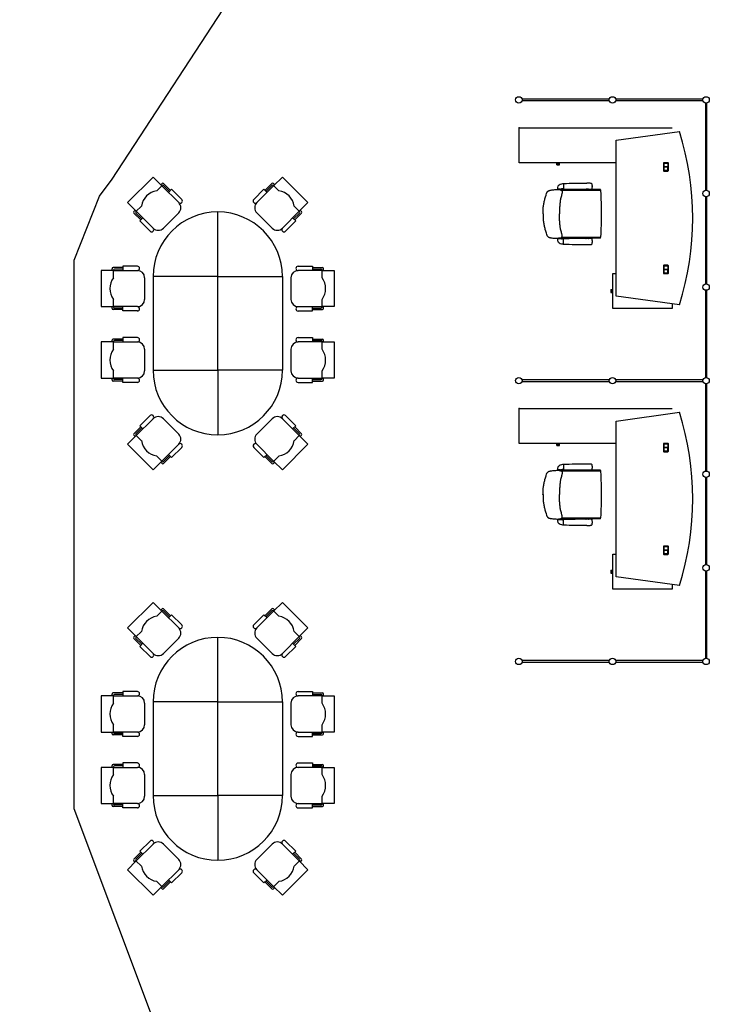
# Model space of a CAD drawing. Header units: millimetres. Extents: x 391350 to 515311, y -283575 to -199836.
# Tile 70 of 102: x 481525 to 489630, y -271998 to -260425. Entities that reach past the tile are written whole.
import ezdxf

# ---------------------------------------------------------------- set-up
doc = ezdxf.new("R2010")
doc.units = ezdxf.units.MM
doc.layers.add('Evac_Path_Fail', color=1, linetype='Continuous')

msp = doc.modelspace()

# ---------------------------------------------------------------- linework, layer by layer
at = {"color": 0}
for p, q in [((488455, -261359), (487430, -261359)), ((487430, -261376), (488455, -261376)), ((489555, -261359), (488530, -261359)), ((488530, -261376), (489555, -261376)), ((489584, -261405), (489584, -262430)), ((489601, -262430), (489601, -261405)), ((487395, -261697), (489195, -261697)), ((487395, -262107), (487395, -261697)), ((488535, -261843), (489278, -261738)), ((488535, -263673), (488535, -261843)), ((488525, -262107), (487395, -262107)), ((487837, -262120), (487837, -262107)), ((487837, -262132), (487837, -262120)), ((487837, -262120), (487871, -262120)), ((487871, -262120), (487871, -262107)), ((487871, -262132), (487871, -262120)), ((489091, -262112), (489091, -262198)), ((489143, -262106), (489097, -262106)), ((489097, -262196), (489097, -262114)), ((489097, -262114), (489097, -262154)), ((489141, -262112), (489099, -262112)), ((489099, -262112), (489141, -262112)), ((489142, -262114), (489142, -262154)), ((489143, -262114), (489143, -262196)), ((489149, -262198), (489149, -262112)), ((487837, -262132), (487871, -262132)), ((489097, -262152), (489142, -262152)), ((489097, -262154), (489142, -262154)), ((489142, -262155), (489097, -262155)), ((489097, -262155), (489097, -262196)), ((489142, -262157), (489097, -262157)), ((489097, -262204), (489143, -262204)), ((489099, -262197), (489141, -262197)), ((489141, -262198), (489099, -262198)), ((489142, -262196), (489142, -262155)), ((483094, -262275), (482793, -262575)), ((483196, -262377), (483094, -262275)), ((483184, -262365), (483199, -262350)), ((483298, -262431), (483217, -262350)), ((484408, -262431), (484489, -262350)), ((484523, -262365), (484507, -262350)), ((484510, -262377), (484613, -262275)), ((484613, -262275), (484913, -262575)), ((487916, -262354, 0), (487913, -262354, 0)), ((487916, -262354, 0), (487916, -262415, 0)), ((483136, -262437), (483199, -262374)), ((483196, -262377), (483394, -262575)), ((483286, -262443), (483217, -262374)), ((484510, -262377), (484312, -262575)), ((484420, -262443), (484489, -262374)), ((484571, -262437), (484507, -262374)), ((487847, -262418, 0), (487886, -262418, 0)), ((487851, -262418, 0), (487856, -262421, 0)), ((487876, -262418, 0), (487856, -262418, 0)), ((487859, -262421, 0), (487856, -262421, 0)), ((487860, -262418, 0), (487858, -262418, 0)), ((487859, -262418, 0), (487872, -262418, 0)), ((487873, -262421, 0), (487859, -262421, 0)), ((487872, -262418, 0), (487873, -262418, 0)), ((487876, -262421, 0), (487873, -262421, 0)), ((487881, -262418, 0), (487876, -262421, 0)), ((488177, -262422), (487886, -262422)), ((488348, -262432), (487894, -262432)), ((487916, -262414, 0), (487902, -262414, 0)), ((488180, -262421), (488180, -262421)), ((488210, -262419), (488184, -262419)), ((488213, -262421), (488213, -262421)), ((488351, -262422), (488217, -262422)), ((488255, -262384, 0), (488255, -262383, 0)), ((488255, -262384, 0), (488255, -262385, 0)), ((488353, -262425), (488350, -262433)), ((482793, -262575), (482895, -262677)), ((484913, -262575), (484811, -262677)), ((489584, -262505), (489584, -263530)), ((489601, -263530), (489601, -262505)), ((482868, -262680), (482883, -262665)), ((482949, -262779), (482868, -262698)), ((482892, -262680), (482955, -262617)), ((482961, -262767), (482892, -262698)), ((483094, -262876), (482895, -262677)), ((483394, -262695), (483214, -262876)), ((483853, -263445), (483853, -262685)), ((484312, -262695), (484492, -262876)), ((484613, -262876), (484811, -262677)), ((484745, -262767), (484814, -262698)), ((484814, -262680), (484751, -262617)), ((484757, -262779), (484838, -262698)), ((484838, -262680), (484823, -262665)), ((487675, -262708), (487675, -262709)), ((487675, -262709), (487675, -262708)), ((487847, -262998, 0), (487886, -262998, 0)), ((487851, -262998, 0), (487856, -262995, 0)), ((487859, -262995, 0), (487856, -262995, 0)), ((487876, -262998, 0), (487856, -262998, 0)), ((487860, -262998, 0), (487858, -262998, 0)), ((487873, -262995, 0), (487859, -262995, 0)), ((487859, -262998, 0), (487872, -262998, 0)), ((487872, -262998, 0), (487873, -262998, 0)), ((487876, -262995, 0), (487873, -262995, 0)), ((487881, -262998, 0), (487876, -262995, 0)), ((488177, -262994), (487886, -262994)), ((488348, -262984), (487894, -262984)), ((487916, -263002, 0), (487902, -263002, 0)), ((487916, -263063, 0), (487916, -263002, 0)), ((488180, -262996), (488180, -262996)), ((488210, -262997), (488184, -262997)), ((488213, -262996), (488213, -262996)), ((488351, -262994), (488217, -262994)), ((488255, -263032, 0), (488255, -263031, 0)), ((488255, -263032, 0), (488255, -263033, 0)), ((488353, -262992), (488350, -262984)), ((487916, -263062, 0), (487913, -263062, 0)), ((482483, -263373), (482483, -263798)), ((482628, -263373), (482483, -263373)), ((482611, -263373), (482611, -263352)), ((482738, -263339), (482623, -263339)), ((482628, -263458), (482628, -263369)), ((482628, -263373), (482908, -263373)), ((482738, -263356), (482640, -263356)), ((485079, -263373), (484798, -263373)), ((484968, -263339), (485083, -263339)), ((484968, -263356), (485066, -263356)), ((485079, -263458), (485079, -263369)), ((485079, -263373), (485223, -263373)), ((485096, -263373), (485096, -263352)), ((485223, -263373), (485223, -263798)), ((489091, -263318), (489091, -263404)), ((489143, -263312), (489097, -263312)), ((489097, -263320), (489097, -263360)), ((489097, -263402), (489097, -263320)), ((489097, -263358), (489142, -263358)), ((489097, -263360), (489142, -263360)), ((489142, -263361), (489097, -263361)), ((489097, -263361), (489097, -263402)), ((489142, -263363), (489097, -263363)), ((489141, -263318), (489099, -263318)), ((489099, -263318), (489141, -263318)), ((489099, -263403), (489141, -263403)), ((489141, -263404), (489099, -263404)), ((489142, -263320), (489142, -263360)), ((489142, -263402), (489142, -263361)), ((489143, -263320), (489143, -263402)), ((489149, -263404), (489149, -263318)), ((482993, -263458), (482993, -263713)), ((484713, -263458), (484713, -263713)), ((488498, -263819), (488498, -263408)), ((488498, -263408), (488535, -263408)), ((489097, -263410), (489143, -263410)), ((488473, -263596), (488473, -263630)), ((488473, -263596), (488485, -263596)), ((488473, -263630), (488485, -263630)), ((488485, -263596), (488485, -263630)), ((488485, -263596), (488498, -263596)), ((488485, -263630), (488498, -263630)), ((489584, -263605), (489584, -264630)), ((489601, -264630), (489601, -263605)), ((482628, -263802), (482628, -263713)), ((485079, -263802), (485079, -263713)), ((489278, -263777), (488535, -263673)), ((482483, -263798), (482628, -263798)), ((482611, -263819), (482611, -263798)), ((482738, -263832), (482623, -263832)), ((482908, -263798), (482628, -263798)), ((482738, -263815), (482640, -263815)), ((484798, -263798), (485079, -263798)), ((484968, -263815), (485066, -263815)), ((484968, -263832), (485083, -263832)), ((485223, -263798), (485079, -263798)), ((485096, -263819), (485096, -263798)), ((489195, -263819), (488498, -263819)), ((489195, -263765), (489195, -263819)), ((482628, -264213), (482483, -264213)), ((482483, -264213), (482483, -264638)), ((482611, -264213), (482611, -264192)), ((482738, -264179), (482623, -264179)), ((482628, -264298), (482628, -264209)), ((482628, -264213), (482908, -264213)), ((482738, -264196), (482640, -264196)), ((485079, -264213), (484798, -264213)), ((484968, -264179), (485083, -264179)), ((484968, -264196), (485066, -264196)), ((485079, -264298), (485079, -264209)), ((485079, -264213), (485223, -264213)), ((485096, -264213), (485096, -264192)), ((485223, -264213), (485223, -264638)), ((482993, -264298), (482993, -264553)), ((484713, -264298), (484713, -264553)), ((482628, -264643), (482628, -264553)), ((483853, -264545), (483853, -265305)), ((485079, -264643), (485079, -264553)), ((482483, -264638), (482628, -264638)), ((482611, -264660), (482611, -264638)), ((482738, -264672), (482623, -264672)), ((482908, -264638), (482628, -264638)), ((482738, -264655), (482640, -264655)), ((484798, -264638), (485079, -264638)), ((484968, -264655), (485066, -264655)), ((484968, -264672), (485083, -264672)), ((485223, -264638), (485079, -264638)), ((485096, -264660), (485096, -264638)), ((488455, -264659), (487430, -264659)), ((487430, -264676), (488455, -264676)), ((489555, -264659), (488530, -264659)), ((488530, -264676), (489555, -264676)), ((489584, -264705), (489584, -265730)), ((489601, -265730), (489601, -264705)), ((487395, -264997), (489195, -264997)), ((487395, -265407), (487395, -264997)), ((483094, -265115), (482895, -265313)), ((483394, -265295), (483214, -265115)), ((484312, -265295), (484492, -265115)), ((484613, -265115), (484811, -265313)), ((488535, -265143), (489278, -265038)), ((482949, -265211), (482868, -265292)), ((482961, -265223), (482892, -265292)), ((484745, -265223), (484814, -265292)), ((484757, -265211), (484838, -265292)), ((488535, -266973), (488535, -265143)), ((482793, -265416), (482895, -265313)), ((482868, -265310), (482883, -265325)), ((482892, -265310), (482955, -265374)), ((484814, -265310), (484751, -265374)), ((484913, -265416), (484811, -265313)), ((484838, -265310), (484823, -265325)), ((483094, -265716), (482793, -265416)), ((483196, -265614), (483394, -265416)), ((484510, -265614), (484312, -265416)), ((484613, -265716), (484913, -265416)), ((488525, -265407), (487395, -265407)), ((487837, -265420), (487837, -265407)), ((487837, -265432), (487837, -265420)), ((487837, -265420), (487871, -265420)), ((487837, -265432), (487871, -265432)), ((487871, -265420), (487871, -265407)), ((487871, -265432), (487871, -265420)), ((489091, -265412), (489091, -265498)), ((489143, -265406), (489097, -265406)), ((489097, -265496), (489097, -265414)), ((489097, -265414), (489097, -265454)), ((489097, -265452), (489142, -265452)), ((489097, -265454), (489142, -265454)), ((489142, -265455), (489097, -265455)), ((489097, -265455), (489097, -265496)), ((489142, -265457), (489097, -265457)), ((489141, -265412), (489099, -265412)), ((489099, -265412), (489141, -265412)), ((489142, -265414), (489142, -265454)), ((489142, -265496), (489142, -265455)), ((489143, -265414), (489143, -265496)), ((489149, -265498), (489149, -265412)), ((483136, -265554), (483199, -265617)), ((483286, -265548), (483217, -265617)), ((483298, -265560), (483217, -265641)), ((484408, -265560), (484489, -265641)), ((484420, -265548), (484489, -265617)), ((484571, -265554), (484507, -265617)), ((489097, -265504), (489143, -265504)), ((489099, -265497), (489141, -265497)), ((489141, -265498), (489099, -265498)), ((483196, -265614), (483094, -265716)), ((483184, -265626), (483199, -265641)), ((484523, -265626), (484507, -265641)), ((484510, -265614), (484613, -265716)), ((487847, -265718, 0), (487886, -265718, 0)), ((487851, -265718, 0), (487856, -265721, 0)), ((487876, -265718, 0), (487856, -265718, 0)), ((487860, -265718, 0), (487858, -265718, 0)), ((487859, -265718, 0), (487872, -265718, 0)), ((487872, -265718, 0), (487873, -265718, 0)), ((487881, -265718, 0), (487876, -265721, 0)), ((487916, -265714, 0), (487902, -265714, 0)), ((487916, -265654, 0), (487913, -265654, 0)), ((487916, -265654, 0), (487916, -265715, 0)), ((488255, -265684, 0), (488255, -265683, 0)), ((488255, -265684, 0), (488255, -265685, 0)), ((487859, -265721, 0), (487856, -265721, 0)), ((487873, -265721, 0), (487859, -265721, 0)), ((487876, -265721, 0), (487873, -265721, 0)), ((488177, -265722), (487886, -265722)), ((488348, -265732), (487894, -265732)), ((488180, -265721), (488180, -265721)), ((488210, -265719), (488184, -265719)), ((488213, -265721), (488213, -265721)), ((488351, -265722), (488217, -265722)), ((488353, -265725), (488350, -265733)), ((489584, -265805), (489584, -266830)), ((489601, -266830), (489601, -265805)), ((487675, -266008), (487675, -266009)), ((487675, -266009), (487675, -266008)), ((487851, -266298, 0), (487856, -266295, 0)), ((487859, -266295, 0), (487856, -266295, 0)), ((487873, -266295, 0), (487859, -266295, 0)), ((487876, -266295, 0), (487873, -266295, 0)), ((487881, -266298, 0), (487876, -266295, 0)), ((488177, -266294), (487886, -266294)), ((488348, -266284), (487894, -266284)), ((488180, -266296), (488180, -266296)), ((488210, -266297), (488184, -266297)), ((488213, -266296), (488213, -266296)), ((488351, -266294), (488217, -266294)), ((488353, -266292), (488350, -266284)), ((487847, -266298, 0), (487886, -266298, 0)), ((487876, -266298, 0), (487856, -266298, 0)), ((487860, -266298, 0), (487858, -266298, 0)), ((487859, -266298, 0), (487872, -266298, 0)), ((487872, -266298, 0), (487873, -266298, 0)), ((487916, -266302, 0), (487902, -266302, 0)), ((487916, -266362, 0), (487913, -266362, 0)), ((487916, -266363, 0), (487916, -266302, 0)), ((488255, -266332, 0), (488255, -266331, 0)), ((488255, -266332, 0), (488255, -266333, 0)), ((489091, -266618), (489091, -266704)), ((489143, -266612), (489097, -266612)), ((489097, -266620), (489097, -266660)), ((489097, -266702), (489097, -266620)), ((489141, -266618), (489099, -266618)), ((489099, -266618), (489141, -266618)), ((489142, -266620), (489142, -266660)), ((489143, -266620), (489143, -266702)), ((489149, -266704), (489149, -266618)), ((488498, -267119), (488498, -266708)), ((488498, -266708), (488535, -266708)), ((489097, -266658), (489142, -266658)), ((489097, -266660), (489142, -266660)), ((489142, -266661), (489097, -266661)), ((489097, -266661), (489097, -266702)), ((489142, -266663), (489097, -266663)), ((489097, -266710), (489143, -266710)), ((489099, -266703), (489141, -266703)), ((489141, -266704), (489099, -266704)), ((489142, -266702), (489142, -266661)), ((488473, -266896), (488473, -266930)), ((488473, -266896), (488485, -266896)), ((488473, -266930), (488485, -266930)), ((488485, -266896), (488485, -266930)), ((488485, -266896), (488498, -266896)), ((488485, -266930), (488498, -266930)), ((489278, -267077), (488535, -266973)), ((489584, -266905), (489584, -267930)), ((489601, -267930), (489601, -266905)), ((489195, -267065), (489195, -267119)), ((489195, -267119), (488498, -267119)), ((483094, -267275), (482793, -267575)), ((483196, -267377), (483094, -267275)), ((484510, -267377), (484613, -267275)), ((484613, -267275), (484913, -267575)), ((483136, -267437), (483199, -267374)), ((483184, -267365), (483199, -267350)), ((483196, -267377), (483394, -267575)), ((483298, -267431), (483217, -267350)), ((483286, -267443), (483217, -267374)), ((484510, -267377), (484312, -267575)), ((484408, -267431), (484489, -267350)), ((484420, -267443), (484489, -267374)), ((484523, -267365), (484507, -267350)), ((484571, -267437), (484507, -267374)), ((482793, -267575), (482895, -267677)), ((482868, -267680), (482883, -267665)), ((482892, -267680), (482955, -267617)), ((483094, -267876), (482895, -267677)), ((483853, -268445), (483853, -267685)), ((484613, -267876), (484811, -267677)), ((484814, -267680), (484751, -267617)), ((484913, -267575), (484811, -267677)), ((484838, -267680), (484823, -267665)), ((482949, -267779), (482868, -267698)), ((482961, -267767), (482892, -267698)), ((483394, -267695), (483214, -267876)), ((484312, -267695), (484492, -267876)), ((484745, -267767), (484814, -267698)), ((484757, -267779), (484838, -267698)), ((488455, -267959), (487430, -267959)), ((487430, -267976), (488455, -267976)), ((489555, -267959), (488530, -267959)), ((488530, -267976), (489555, -267976)), ((482483, -268373), (482483, -268798)), ((482628, -268373), (482483, -268373)), ((482611, -268373), (482611, -268352)), ((482738, -268339), (482623, -268339)), ((482628, -268458), (482628, -268369)), ((482628, -268373), (482908, -268373)), ((482738, -268356), (482640, -268356)), ((485079, -268373), (484798, -268373)), ((484968, -268339), (485083, -268339)), ((484968, -268356), (485066, -268356)), ((485079, -268458), (485079, -268369)), ((485079, -268373), (485223, -268373)), ((485096, -268373), (485096, -268352)), ((485223, -268373), (485223, -268798)), ((482993, -268458), (482993, -268713)), ((484713, -268458), (484713, -268713)), ((482628, -268802), (482628, -268713)), ((485079, -268802), (485079, -268713)), ((482483, -268798), (482628, -268798)), ((482611, -268819), (482611, -268798)), ((482738, -268832), (482623, -268832)), ((482908, -268798), (482628, -268798)), ((482738, -268815), (482640, -268815)), ((484798, -268798), (485079, -268798)), ((484968, -268815), (485066, -268815)), ((484968, -268832), (485083, -268832)), ((485223, -268798), (485079, -268798)), ((485096, -268819), (485096, -268798)), ((482738, -269179), (482623, -269179)), ((484968, -269179), (485083, -269179)), ((482628, -269213), (482483, -269213)), ((482483, -269213), (482483, -269638)), ((482611, -269213), (482611, -269192)), ((482628, -269298), (482628, -269209)), ((482628, -269213), (482908, -269213)), ((482738, -269196), (482640, -269196)), ((482993, -269298), (482993, -269553)), ((484713, -269298), (484713, -269553)), ((485079, -269213), (484798, -269213)), ((484968, -269196), (485066, -269196)), ((485079, -269298), (485079, -269209)), ((485079, -269213), (485223, -269213)), ((485096, -269213), (485096, -269192)), ((485223, -269213), (485223, -269638)), ((482483, -269638), (482628, -269638)), ((482611, -269660), (482611, -269638)), ((482628, -269643), (482628, -269553)), ((482908, -269638), (482628, -269638)), ((483853, -269545), (483853, -270305)), ((484798, -269638), (485079, -269638)), ((485079, -269643), (485079, -269553)), ((485223, -269638), (485079, -269638)), ((485096, -269660), (485096, -269638)), ((482738, -269672), (482623, -269672)), ((482738, -269655), (482640, -269655)), ((484968, -269655), (485066, -269655)), ((484968, -269672), (485083, -269672)), ((483094, -270115), (482895, -270313)), ((483394, -270295), (483214, -270115)), ((484312, -270295), (484492, -270115)), ((484613, -270115), (484811, -270313)), ((482949, -270211), (482868, -270292)), ((482961, -270223), (482892, -270292)), ((484745, -270223), (484814, -270292)), ((484757, -270211), (484838, -270292)), ((482793, -270416), (482895, -270313)), ((482868, -270310), (482883, -270325)), ((482892, -270310), (482955, -270374)), ((484814, -270310), (484751, -270374)), ((484913, -270416), (484811, -270313)), ((484838, -270310), (484823, -270325)), ((483094, -270716), (482793, -270416)), ((483196, -270614), (483394, -270416)), ((484510, -270614), (484312, -270416)), ((484613, -270716), (484913, -270416)), ((483136, -270554), (483199, -270617)), ((483286, -270548), (483217, -270617)), ((483298, -270560), (483217, -270641)), ((484408, -270560), (484489, -270641)), ((484420, -270548), (484489, -270617)), ((484571, -270554), (484507, -270617)), ((483196, -270614), (483094, -270716)), ((483184, -270626), (483199, -270641)), ((484523, -270626), (484507, -270641)), ((484510, -270614), (484613, -270716))]:
    msp.add_line(p, q, dxfattribs=at)
for points in [[(483430, -262539), (483310, -262419), (483274, -262455)], [(484276, -262539), (484396, -262419), (484432, -262455)], [(483057, -262912), (482937, -262791), (482973, -262755)], [(484649, -262912), (484769, -262791), (484733, -262755)], [(482908, -263322), (482738, -263322), (482738, -263373)], [(484798, -263322), (484968, -263322), (484968, -263373)], [(482908, -263849), (482738, -263849), (482738, -263798)], [(484798, -263849), (484968, -263849), (484968, -263798)], [(482908, -264162), (482738, -264162), (482738, -264213)], [(484798, -264162), (484968, -264162), (484968, -264213)], [(482908, -264689), (482738, -264689), (482738, -264638)], [(484798, -264689), (484968, -264689), (484968, -264638)], [(483057, -265079), (482937, -265199), (482973, -265235)], [(484649, -265079), (484769, -265199), (484733, -265235)], [(483430, -265452), (483310, -265572), (483274, -265536)], [(484276, -265452), (484396, -265572), (484432, -265536)], [(483430, -267539), (483310, -267419), (483274, -267455)], [(484276, -267539), (484396, -267419), (484432, -267455)], [(483057, -267912), (482937, -267791), (482973, -267755)], [(484649, -267912), (484769, -267791), (484733, -267755)], [(482908, -268322), (482738, -268322), (482738, -268373)], [(484798, -268322), (484968, -268322), (484968, -268373)], [(482908, -268849), (482738, -268849), (482738, -268798)], [(484798, -268849), (484968, -268849), (484968, -268798)], [(482908, -269162), (482738, -269162), (482738, -269213)], [(484798, -269162), (484968, -269162), (484968, -269213)], [(482908, -269689), (482738, -269689), (482738, -269638)], [(484798, -269689), (484968, -269689), (484968, -269638)], [(483057, -270079), (482937, -270199), (482973, -270235)], [(484649, -270079), (484769, -270199), (484733, -270235)], [(483430, -270452), (483310, -270572), (483274, -270536)], [(484276, -270452), (484396, -270572), (484432, -270536)]]:
    msp.add_lwpolyline(points, dxfattribs=at)
at = {"color": 0, "extrusion": (0, 0, -1), "flags": 128}
for points in [[(-487676, -262708), (-487676, -262697), (-487676, -262686), (-487676, -262675), (-487677, -262663), (-487677, -262652), (-487678, -262641), (-487679, -262629), (-487681, -262618), (-487682, -262607), (-487684, -262596), (-487686, -262585), (-487688, -262574), (-487691, -262563), (-487694, -262552), (-487696, -262541), (-487699, -262530), (-487705, -262509), (-487712, -262487), (-487718, -262465), (-487719, -262462), (-487720, -262460), (-487721, -262457), (-487722, -262455), (-487724, -262452), (-487725, -262450), (-487727, -262448), (-487729, -262446), (-487731, -262444), (-487733, -262442), (-487736, -262440), (-487738, -262438), (-487740, -262437), (-487743, -262436), (-487745, -262434), (-487748, -262433), (-487751, -262432), (-487753, -262431), (-487756, -262431), (-487759, -262430), (-487764, -262429), (-487770, -262428), (-487781, -262426), (-487792, -262425), (-487804, -262424), (-487815, -262423), (-487826, -262423), (-487837, -262422), (-487848, -262422), (-487854, -262422), (-487860, -262422), (-487866, -262423), (-487872, -262423), (-487874, -262423), (-487877, -262424), (-487880, -262425), (-487883, -262426), (-487885, -262427), (-487888, -262428), (-487890, -262429), (-487892, -262431), (-487894, -262433), (-487895, -262434), (-487896, -262435), (-487897, -262437), (-487897, -262438), (-487899, -262440), (-487899, -262443), (-487900, -262446), (-487900, -262449), (-487900, -262452), (-487900, -262455), (-487900, -262457), (-487900, -262460), (-487899, -262463), (-487898, -262469), (-487897, -262474), (-487894, -262485), (-487891, -262496), (-487888, -262507), (-487885, -262518), (-487883, -262529), (-487881, -262540), (-487879, -262551), (-487878, -262562), (-487876, -262573), (-487875, -262585), (-487874, -262596), (-487873, -262607), (-487872, -262618), (-487871, -262630), (-487870, -262641), (-487870, -262652), (-487869, -262663), (-487869, -262686), (-487868, -262708)], [(-487676, -266008), (-487676, -265997), (-487676, -265986), (-487676, -265975), (-487677, -265963), (-487677, -265952), (-487678, -265941), (-487679, -265929), (-487681, -265918), (-487682, -265907), (-487684, -265896), (-487686, -265885), (-487688, -265874), (-487691, -265863), (-487694, -265852), (-487696, -265841), (-487699, -265830), (-487705, -265809), (-487712, -265787), (-487718, -265765), (-487719, -265762), (-487720, -265760), (-487721, -265757), (-487722, -265755), (-487724, -265752), (-487725, -265750), (-487727, -265748), (-487729, -265746), (-487731, -265744), (-487733, -265742), (-487736, -265740), (-487738, -265738), (-487740, -265737), (-487743, -265736), (-487745, -265734), (-487748, -265733), (-487751, -265732), (-487753, -265731), (-487756, -265731), (-487759, -265730), (-487764, -265729), (-487770, -265728), (-487781, -265726), (-487792, -265725), (-487804, -265724), (-487815, -265723), (-487826, -265723), (-487837, -265722), (-487848, -265722), (-487854, -265722), (-487860, -265722), (-487866, -265723), (-487872, -265723), (-487874, -265723), (-487877, -265724), (-487880, -265725), (-487883, -265726), (-487885, -265727), (-487888, -265728), (-487890, -265729), (-487892, -265731), (-487894, -265733), (-487895, -265734), (-487896, -265735), (-487897, -265737), (-487897, -265738), (-487899, -265740), (-487899, -265743), (-487900, -265746), (-487900, -265749), (-487900, -265752), (-487900, -265755), (-487900, -265757), (-487900, -265760), (-487899, -265763), (-487898, -265769), (-487897, -265774), (-487894, -265785), (-487891, -265796), (-487888, -265807), (-487885, -265818), (-487883, -265829), (-487881, -265840), (-487879, -265851), (-487878, -265862), (-487876, -265873), (-487875, -265885), (-487874, -265896), (-487873, -265907), (-487872, -265918), (-487871, -265930), (-487870, -265941), (-487870, -265952), (-487869, -265963), (-487869, -265986), (-487868, -266008)]]:
    msp.add_lwpolyline(points, dxfattribs=at)
at = {"color": 0, "flags": 128}
for points in [[(487676, -262708), (487676, -262720), (487676, -262731), (487676, -262742), (487677, -262754), (487677, -262765), (487678, -262776), (487679, -262787), (487681, -262799), (487682, -262810), (487684, -262821), (487686, -262832), (487688, -262843), (487691, -262854), (487694, -262865), (487696, -262876), (487699, -262887), (487705, -262908), (487712, -262930), (487718, -262952), (487719, -262955), (487720, -262957), (487721, -262960), (487722, -262962), (487724, -262965), (487725, -262967), (487727, -262969), (487729, -262971), (487731, -262973), (487733, -262975), (487736, -262977), (487738, -262979), (487740, -262980), (487743, -262981), (487745, -262983), (487748, -262984), (487751, -262985), (487753, -262986), (487756, -262986), (487759, -262987), (487764, -262988), (487770, -262989), (487781, -262990), (487792, -262992), (487804, -262993), (487815, -262994), (487826, -262994), (487837, -262995), (487848, -262995), (487854, -262995), (487860, -262995), (487866, -262994), (487872, -262994), (487874, -262993), (487877, -262993), (487880, -262992), (487883, -262991), (487885, -262990), (487888, -262989), (487890, -262988), (487892, -262986), (487894, -262984), (487895, -262983), (487896, -262982), (487897, -262980), (487897, -262979), (487899, -262977), (487899, -262974), (487900, -262971), (487900, -262968), (487900, -262965), (487900, -262962), (487900, -262959), (487900, -262957), (487899, -262954), (487898, -262948), (487897, -262943), (487894, -262932), (487891, -262921), (487888, -262910), (487885, -262899), (487883, -262888), (487881, -262877), (487879, -262866), (487878, -262855), (487876, -262844), (487875, -262832), (487874, -262821), (487873, -262810), (487872, -262799), (487871, -262787), (487870, -262776), (487870, -262765), (487869, -262754), (487869, -262731), (487868, -262708)], [(487676, -266008), (487676, -266020), (487676, -266031), (487676, -266042), (487677, -266054), (487677, -266065), (487678, -266076), (487679, -266087), (487681, -266099), (487682, -266110), (487684, -266121), (487686, -266132), (487688, -266143), (487691, -266154), (487694, -266165), (487696, -266176), (487699, -266187), (487705, -266208), (487712, -266230), (487718, -266252), (487719, -266255), (487720, -266257), (487721, -266260), (487722, -266262), (487724, -266265), (487725, -266267), (487727, -266269), (487729, -266271), (487731, -266273), (487733, -266275), (487736, -266277), (487738, -266279), (487740, -266280), (487743, -266281), (487745, -266283), (487748, -266284), (487751, -266285), (487753, -266286), (487756, -266286), (487759, -266287), (487764, -266288), (487770, -266289), (487781, -266290), (487792, -266292), (487804, -266293), (487815, -266294), (487826, -266294), (487837, -266295), (487848, -266295), (487854, -266295), (487860, -266295), (487866, -266294), (487872, -266294), (487874, -266293), (487877, -266293), (487880, -266292), (487883, -266291), (487885, -266290), (487888, -266289), (487890, -266288), (487892, -266286), (487894, -266284), (487895, -266283), (487896, -266282), (487897, -266280), (487897, -266279), (487899, -266277), (487899, -266274), (487900, -266271), (487900, -266268), (487900, -266265), (487900, -266262), (487900, -266259), (487900, -266257), (487899, -266254), (487898, -266248), (487897, -266243), (487894, -266232), (487891, -266221), (487888, -266210), (487885, -266199), (487883, -266188), (487881, -266177), (487879, -266166), (487878, -266155), (487876, -266144), (487875, -266132), (487874, -266121), (487873, -266110), (487872, -266099), (487871, -266087), (487870, -266076), (487870, -266065), (487869, -266054), (487869, -266031), (487868, -266008)]]:
    msp.add_lwpolyline(points, dxfattribs=at)
at = {"color": 0}
for points in [[(483853, -264545), (483853, -263445), (483093, -263445), (483093, -264545)], [(483853, -264545), (483853, -263445), (484613, -263445), (484613, -264545)], [(483853, -269545), (483853, -268445), (483093, -268445), (483093, -269545)], [(483853, -269545), (483853, -268445), (484613, -268445), (484613, -269545)]]:
    msp.add_lwpolyline(points, close=True, dxfattribs=at)
for centre in [(487392, -261368), (488492, -261368), (489592, -261368), (489592, -262468), (489592, -263568), (487392, -264668), (488492, -264668), (489592, -264668), (489592, -265768), (489592, -266868), (487392, -267968), (488492, -267968), (489592, -267968)]:
    msp.add_circle(centre, 38, dxfattribs=at)
for centre, radius, start, end in [((486045, -262758), 3390, 342.5003, 17.4997), ((489097, -262112), 6, 90, 180), ((489099, -262114), 2, 90, 180), ((489099, -262114), 1.5, 90, 180), ((489141, -262114), 2, 0, 90), ((489141, -262114), 1.5, 0, 90), ((489143, -262112), 6, 0, 90), ((489097, -262198), 6, 180, 270), ((489099, -262196), 2, 180, 270), ((489099, -262196), 1.5, 180, 270), ((489141, -262196), 2, 270, 0), ((489141, -262196), 1.5, 270, 0), ((489143, -262198), 6, 270, 0), ((483208, -262359), 12.8, 45, 135), ((484498, -262359), 12.8, 45, 135), ((487921, -262453, 0), 100, 106.1237, 123.806), ((487913, -262424, 0), 70, 90, 106.1237), ((488177, -269249, 0), 6900, 89.8927, 92.1625), ((487916, -262354, 0), 0.8, 92.1625, 180), ((488205, -263610, 0), 1262, 88.8285, 90.7164), ((488231, -262386, 0), 37.4, 69.7407, 89.7876), ((488240, -262364, 0), 13.7, 31.5291, 70.5701), ((488232, -262368, 0), 22.5, 7.9869, 31.2718), ((483166, -262647), 212, 98.1301, 171.8699), ((483208, -262383), 12.8, 45, 135), ((484498, -262383), 12.8, 45, 135), ((484541, -262647), 212, 8.1301, 81.8699), ((488145, -262436, 0), 300, 169.5623, 176.2553), ((487847, -262417, 0), 1.5, 176.2553, 270), ((487949, -262495, 0), 150, 123.806, 131.1159), ((488145, -262436, 0), 300, 169.529, 169.5623), ((487851, -262382, 0), 0.5, 131.1159, 169.5623), ((487949, -262495, 0), 150, 131.1159, 131.1825), ((487886, -262438), 16, 90, 117.9094), ((487902, -262449, 0), 35, 90, 117.6604), ((488177, -255520, 0), 6900, 267.8375, 270.1073), ((487916, -262415, 0), 0.8, 180, 267.8375), ((488177, -262417), 5, 270, 315), ((488184, -262424), 5, 90, 135), ((488205, -261159, 0), 1262, 269.2836, 271.1715), ((488210, -262424), 5, 45, 90), ((488217, -262417), 5, 225, 270), ((488231, -262383, 0), 37.4, 270.2124, 290.2593), ((488240, -262405, 0), 13.7, 289.4299, 328.4709), ((488232, -262400, 0), 22.5, 328.7282, 352.0131), ((488195, -262376, 0), 59.9, 2.607, 10.5296), ((488195, -262393, 0), 59.9, 349.4704, 357.393), ((488019, -262386, 0), 237, 0.5676, 2.9749), ((488019, -262383, 0), 237, 357.0251, 359.4324), ((488348, -262439), 7, 3.0846, 90), ((488351, -262424), 2, 334.1492, 90), ((483357, -262708), 5006, 0, 3.0846), ((483412, -262557), 25.5, 225, 45), ((483334, -262635), 85, 315, 45), ((484294, -262557), 25.5, 135, 315), ((484372, -262635), 85, 135, 225), ((482877, -262689), 12.8, 135, 225), ((482901, -262689), 12.8, 135, 225), ((483853, -263445), 760, 0, 180), ((484805, -262689), 12.8, 315, 45), ((484829, -262689), 12.8, 315, 45), ((483357, -262708), 5006, 356.9154, 0), ((483076, -262894), 25.5, 225, 45), ((483154, -262815), 85, 225, 315), ((484553, -262815), 85, 225, 315), ((484631, -262894), 25.5, 135, 315), ((487847, -263000, 0), 1.5, 90, 183.7447), ((488145, -262980, 0), 300, 183.7447, 190.4377), ((487949, -262922, 0), 150, 228.8841, 236.194), ((487949, -262922, 0), 150, 228.8175, 228.8841), ((487851, -263035, 0), 0.5, 190.4377, 228.8841), ((488145, -262980, 0), 300, 190.4377, 190.471), ((487921, -262964, 0), 100, 236.194, 253.8763), ((487886, -262978), 16, 242.0906, 270), ((487902, -262967, 0), 35, 242.3396, 270), ((488177, -269897, 0), 6900, 89.8927, 92.1625), ((487916, -263002, 0), 0.8, 92.1625, 180), ((488177, -262999), 5, 45, 90), ((488184, -262992), 5, 225, 270), ((488205, -264258, 0), 1262, 88.8285, 90.7164), ((488210, -262992), 5, 270, 315), ((488217, -262999), 5, 90, 135), ((488231, -263034, 0), 37.4, 69.7407, 89.7876), ((488240, -263012, 0), 13.7, 31.5291, 70.5701), ((488232, -263016, 0), 22.5, 7.9869, 31.2718), ((488232, -263048, 0), 22.5, 328.7282, 352.0131), ((488195, -263024, 0), 59.9, 2.607, 10.5296), ((488195, -263041, 0), 59.9, 349.4704, 357.393), ((488019, -263034, 0), 237, 0.5676, 2.9749), ((488019, -263031, 0), 237, 357.0251, 359.4324), ((488348, -262977), 7, 270, 356.9154), ((488351, -262992), 2, 270, 25.8508), ((487913, -262992, 0), 70, 253.8763, 270), ((488177, -256168, 0), 6900, 267.8375, 270.1073), ((487916, -263063, 0), 0.8, 180, 267.8375), ((488205, -261807, 0), 1262, 269.2836, 271.1715), ((488231, -263031, 0), 37.4, 270.2124, 290.2593), ((488240, -263053, 0), 13.7, 289.4299, 328.4709), ((482623, -263352), 12.8, 90, 180), ((482640, -263369), 12.8, 90, 180), ((482908, -263348), 25.5, 270, 90), ((482908, -263458), 85, 0, 90), ((484798, -263458), 85, 90, 180), ((484798, -263348), 25.5, 90, 270), ((485066, -263369), 12.8, 0, 90), ((485083, -263352), 12.8, 0, 90), ((489097, -263318), 6, 90, 180), ((489097, -263404), 6, 180, 270), ((489099, -263320), 2, 90, 180), ((489099, -263320), 1.5, 90, 180), ((489099, -263402), 1.5, 180, 270), ((489099, -263402), 2, 180, 270), ((489141, -263320), 2, 0, 90), ((489141, -263320), 1.5, 0, 90), ((489141, -263402), 1.5, 270, 0), ((489141, -263402), 2, 270, 0), ((489143, -263318), 6, 0, 90), ((489143, -263404), 6, 270, 0), ((482798, -263586), 212, 143.1301, 216.8699), ((484909, -263586), 212, 323.1301, 36.8699), ((482908, -263713), 85, 270, 0), ((484798, -263713), 85, 180, 270), ((482623, -263819), 12.8, 180, 270), ((482640, -263802), 12.8, 180, 270), ((482908, -263824), 25.5, 270, 90), ((484798, -263824), 25.5, 90, 270), ((485066, -263802), 12.8, 270, 0), ((485083, -263819), 12.8, 270, 0), ((482623, -264192), 12.8, 90, 180), ((482640, -264209), 12.8, 90, 180), ((482908, -264188), 25.5, 270, 90), ((482908, -264298), 85, 0, 90), ((484798, -264298), 85, 90, 180), ((484798, -264188), 25.5, 90, 270), ((485066, -264209), 12.8, 0, 90), ((485083, -264192), 12.8, 0, 90), ((482798, -264426), 212, 143.1301, 216.8699), ((484909, -264426), 212, 323.1301, 36.8699), ((482908, -264553), 85, 270, 0), ((483853, -264545), 760, 180, 0), ((484798, -264553), 85, 180, 270), ((482623, -264660), 12.8, 180, 270), ((482640, -264643), 12.8, 180, 270), ((482908, -264664), 25.5, 270, 90), ((484798, -264664), 25.5, 90, 270), ((485066, -264643), 12.8, 270, 0), ((485083, -264660), 12.8, 270, 0), ((483076, -265097), 25.5, 315, 135), ((483154, -265175), 85, 45, 135), ((484553, -265175), 85, 45, 135), ((484631, -265097), 25.5, 45, 225), ((486045, -266058), 3390, 342.5003, 17.4997), ((482877, -265301), 12.8, 135, 225), ((482901, -265301), 12.8, 135, 225), ((483334, -265356), 85, 315, 45), ((484372, -265356), 85, 135, 225), ((484805, -265301), 12.8, 315, 45), ((484829, -265301), 12.8, 315, 45), ((483166, -265343), 212, 188.1301, 261.8699), ((483412, -265434), 25.5, 315, 135), ((484294, -265434), 25.5, 45, 225), ((484541, -265343), 212, 278.1301, 351.8699), ((489097, -265412), 6, 90, 180), ((489099, -265414), 2, 90, 180), ((489099, -265414), 1.5, 90, 180), ((489141, -265414), 2, 0, 90), ((489141, -265414), 1.5, 0, 90), ((489143, -265412), 6, 0, 90), ((489097, -265498), 6, 180, 270), ((489099, -265496), 2, 180, 270), ((489099, -265496), 1.5, 180, 270), ((489141, -265496), 2, 270, 0), ((489141, -265496), 1.5, 270, 0), ((489143, -265498), 6, 270, 0), ((483208, -265608), 12.8, 225, 315), ((483208, -265632), 12.8, 225, 315), ((484498, -265608), 12.8, 225, 315), ((484498, -265632), 12.8, 225, 315), ((488145, -265736, 0), 300, 169.5623, 176.2553), ((487847, -265717, 0), 1.5, 176.2553, 270), ((487949, -265795, 0), 150, 123.806, 131.1159), ((488145, -265736, 0), 300, 169.529, 169.5623), ((487851, -265682, 0), 0.5, 131.1159, 169.5623), ((487949, -265795, 0), 150, 131.1159, 131.1825), ((487921, -265753, 0), 100, 106.1237, 123.806), ((487902, -265749, 0), 35, 90, 117.6604), ((487913, -265724, 0), 70, 90, 106.1237), ((488177, -272549, 0), 6900, 89.8927, 92.1625), ((487916, -265654, 0), 0.8, 92.1625, 180), ((488177, -258820, 0), 6900, 267.8375, 270.1073), ((487916, -265715, 0), 0.8, 180, 267.8375), ((488205, -266910, 0), 1262, 88.8285, 90.7164), ((488231, -265686, 0), 37.4, 69.7407, 89.7876), ((488231, -265683, 0), 37.4, 270.2124, 290.2593), ((488240, -265664, 0), 13.7, 31.5291, 70.5701), ((488240, -265705, 0), 13.7, 289.4299, 328.4709), ((488232, -265668, 0), 22.5, 7.9869, 31.2718), ((488232, -265700, 0), 22.5, 328.7282, 352.0131), ((488195, -265676, 0), 59.9, 2.607, 10.5296), ((488195, -265693, 0), 59.9, 349.4704, 357.393), ((488019, -265686, 0), 237, 0.5676, 2.9749), ((488019, -265683, 0), 237, 357.0251, 359.4324), ((487886, -265738), 16, 90, 117.9094), ((488177, -265717), 5, 270, 315), ((488184, -265724), 5, 90, 135), ((488205, -264459, 0), 1262, 269.2836, 271.1715), ((488210, -265724), 5, 45, 90), ((488217, -265717), 5, 225, 270), ((488348, -265739), 7, 3.0846, 90), ((488351, -265724), 2, 334.1492, 90), ((483357, -266008), 5006, 0, 3.0846), ((483357, -266008), 5006, 356.9154, 0), ((487886, -266278), 16, 242.0906, 270), ((488177, -273197, 0), 6900, 89.8927, 92.1625), ((488177, -266299), 5, 45, 90), ((488184, -266292), 5, 225, 270), ((488205, -267558, 0), 1262, 88.8285, 90.7164), ((488210, -266292), 5, 270, 315), ((488217, -266299), 5, 90, 135), ((488231, -266334, 0), 37.4, 69.7407, 89.7876), ((488348, -266277), 7, 270, 356.9154), ((488351, -266292), 2, 270, 25.8508), ((487847, -266300, 0), 1.5, 90, 183.7447), ((488145, -266280, 0), 300, 183.7447, 190.4377), ((487949, -266222, 0), 150, 228.8841, 236.194), ((487949, -266222, 0), 150, 228.8175, 228.8841), ((487851, -266335, 0), 0.5, 190.4377, 228.8841), ((488145, -266280, 0), 300, 190.4377, 190.471), ((487921, -266264, 0), 100, 236.194, 253.8763), ((487902, -266267, 0), 35, 242.3396, 270), ((487913, -266292, 0), 70, 253.8763, 270), ((487916, -266302, 0), 0.8, 92.1625, 180), ((488177, -259468, 0), 6900, 267.8375, 270.1073), ((487916, -266363, 0), 0.8, 180, 267.8375), ((488205, -265107, 0), 1262, 269.2836, 271.1715), ((488231, -266331, 0), 37.4, 270.2124, 290.2593), ((488240, -266312, 0), 13.7, 31.5291, 70.5701), ((488240, -266353, 0), 13.7, 289.4299, 328.4709), ((488232, -266316, 0), 22.5, 7.9869, 31.2718), ((488232, -266348, 0), 22.5, 328.7282, 352.0131), ((488195, -266324, 0), 59.9, 2.607, 10.5296), ((488195, -266341, 0), 59.9, 349.4704, 357.393), ((488019, -266334, 0), 237, 0.5676, 2.9749), ((488019, -266331, 0), 237, 357.0251, 359.4324), ((489097, -266618), 6, 90, 180), ((489099, -266620), 2, 90, 180), ((489099, -266620), 1.5, 90, 180), ((489141, -266620), 2, 0, 90), ((489141, -266620), 1.5, 0, 90), ((489143, -266618), 6, 0, 90), ((489097, -266704), 6, 180, 270), ((489099, -266702), 1.5, 180, 270), ((489099, -266702), 2, 180, 270), ((489141, -266702), 1.5, 270, 0), ((489141, -266702), 2, 270, 0), ((489143, -266704), 6, 270, 0), ((483166, -267647), 212, 98.1301, 171.8699), ((483208, -267359), 12.8, 45, 135), ((483208, -267383), 12.8, 45, 135), ((484498, -267359), 12.8, 45, 135), ((484498, -267383), 12.8, 45, 135), ((484541, -267647), 212, 8.1301, 81.8699), ((483412, -267557), 25.5, 225, 45), ((484294, -267557), 25.5, 135, 315), ((482877, -267689), 12.8, 135, 225), ((482901, -267689), 12.8, 135, 225), ((483853, -268445), 760, 0, 180), ((483334, -267635), 85, 315, 45), ((484372, -267635), 85, 135, 225), ((484805, -267689), 12.8, 315, 45), ((484829, -267689), 12.8, 315, 45), ((483076, -267894), 25.5, 225, 45), ((483154, -267815), 85, 225, 315), ((484553, -267815), 85, 225, 315), ((484631, -267894), 25.5, 135, 315), ((482623, -268352), 12.8, 90, 180), ((482640, -268369), 12.8, 90, 180), ((482908, -268348), 25.5, 270, 90), ((482908, -268458), 85, 0, 90), ((484798, -268458), 85, 90, 180), ((484798, -268348), 25.5, 90, 270), ((485066, -268369), 12.8, 0, 90), ((485083, -268352), 12.8, 0, 90), ((482798, -268586), 212, 143.1301, 216.8699), ((484909, -268586), 212, 323.1301, 36.8699), ((482908, -268713), 85, 270, 0), ((484798, -268713), 85, 180, 270), ((482623, -268819), 12.8, 180, 270), ((482640, -268802), 12.8, 180, 270), ((482908, -268824), 25.5, 270, 90), ((484798, -268824), 25.5, 90, 270), ((485066, -268802), 12.8, 270, 0), ((485083, -268819), 12.8, 270, 0), ((482623, -269192), 12.8, 90, 180), ((482908, -269188), 25.5, 270, 90), ((484798, -269188), 25.5, 90, 270), ((485083, -269192), 12.8, 0, 90), ((482798, -269426), 212, 143.1301, 216.8699), ((482640, -269209), 12.8, 90, 180), ((482908, -269298), 85, 0, 90), ((484798, -269298), 85, 90, 180), ((485066, -269209), 12.8, 0, 90), ((484909, -269426), 212, 323.1301, 36.8699), ((482640, -269643), 12.8, 180, 270), ((482908, -269553), 85, 270, 0), ((482908, -269664), 25.5, 270, 90), ((483853, -269545), 760, 180, 0), ((484798, -269553), 85, 180, 270), ((484798, -269664), 25.5, 90, 270), ((485066, -269643), 12.8, 270, 0), ((482623, -269660), 12.8, 180, 270), ((485083, -269660), 12.8, 270, 0), ((483076, -270097), 25.5, 315, 135), ((483154, -270175), 85, 45, 135), ((484553, -270175), 85, 45, 135), ((484631, -270097), 25.5, 45, 225), ((482877, -270301), 12.8, 135, 225), ((482901, -270301), 12.8, 135, 225), ((483334, -270356), 85, 315, 45), ((484372, -270356), 85, 135, 225), ((484805, -270301), 12.8, 315, 45), ((484829, -270301), 12.8, 315, 45), ((483166, -270343), 212, 188.1301, 261.8699), ((483412, -270434), 25.5, 315, 135), ((484294, -270434), 25.5, 45, 225), ((484541, -270343), 212, 278.1301, 351.8699), ((483208, -270608), 12.8, 225, 315), ((483208, -270632), 12.8, 225, 315), ((484498, -270608), 12.8, 225, 315), ((484498, -270632), 12.8, 225, 315)]:
    msp.add_arc(centre, radius, start, end, dxfattribs=at)
for p in [(487395, -261697), (487395, -264997)]:
    msp.add_point(p, dxfattribs=at)
at = {"layer": 'Evac_Path_Fail'}
msp.add_lwpolyline([(486514, -274800), (485714, -274000), (485664, -273900), (485414, -273700), (485314, -273650), (483214, -272500), (482164, -269700), (482164, -263250), (482464, -262500), (482614, -262300), (484114, -260000), (484114, -259750), (483964, -259550), (482814, -258950), (460714, -258950)], dxfattribs=at)

doc.saveas('drawing.dxf')
